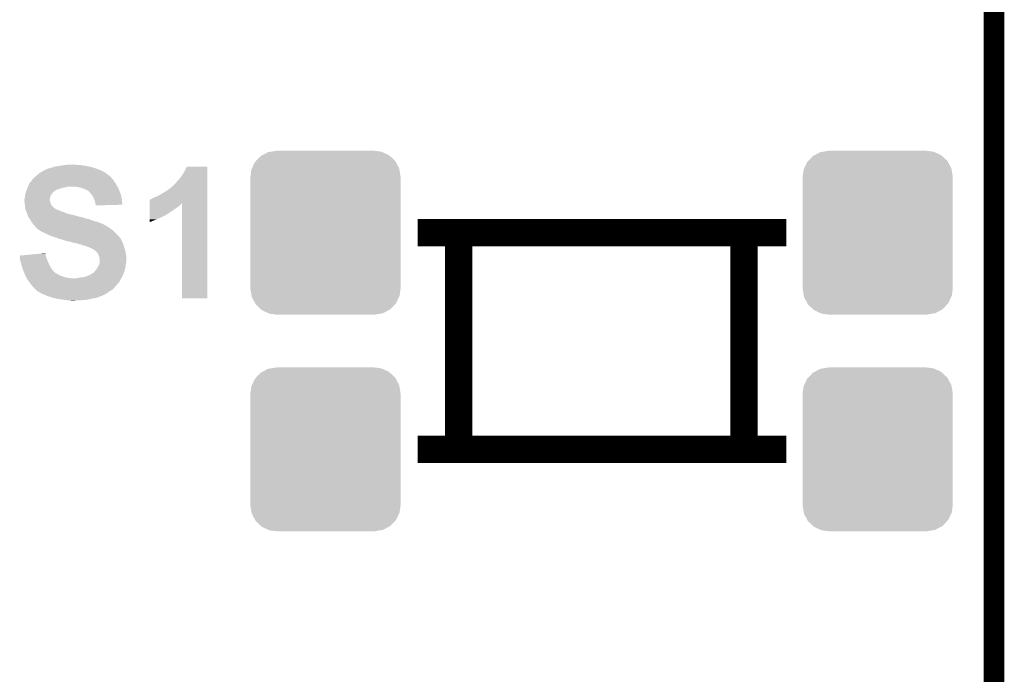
# Model space of a CAD drawing. Extents: x -1.3 to 24.2, y -3.9 to 39.2.
# Tile 36 of 37: x 16.9 to 24.2, y 27.6 to 32.5. Entities that reach past the tile are written whole.
import ezdxf

# ---------------------------------------------------------------- set-up
doc = ezdxf.new("R2010")
doc.units = 0
doc.layers.get('0').update_dxf_attribs({"linetype": 'CONTINUOUS'})
for name, color, linetype in [('RTC_25_CLICK_V101_GKO', 10, 'CONTINUOUS'), ('RTC_25_CLICK_V101_GTO', 9, 'CONTINUOUS'), ('RTC_25_CLICK_V101_GTS', 11, 'CONTINUOUS')]:
    doc.layers.add(name, color=color, linetype=linetype)

# ---------------------------------------------------------------- blocks, each defined once
blk = doc.blocks.new('CUSTOM_67')
for points in [[(-0.47121, 0.576274), (-0.427362, 0.599506), (0.474182, 0.576274), (0.424052, 0.599506)], [(-0.427362, 0.599506), (-0.408956, 0.602522), (0.424052, 0.599506), (0.417544, 0.602522)], [(-0.408956, 0.602522), (-0.36576, 0.6096), (0.417544, 0.602522), (0.36576, 0.6096)], [(-0.547174, 0.478162), (-0.525474, 0.524982), (0.548706, 0.478162), (0.5239, 0.524982)], [(-0.525474, 0.524982), (-0.517566, 0.533322), (0.5239, 0.524982), (0.51948, 0.533322)], [(-0.517566, 0.533322), (-0.482522, 0.57028), (0.51948, 0.533322), (0.480504, 0.57028)], [(-0.482522, 0.57028), (-0.47121, 0.576274), (0.480504, 0.57028), (0.474182, 0.576274)], [(-0.5588, 0.41656), (-0.551722, 0.468344), (0.5588, 0.41656), (0.550316, 0.468344)], [(-0.551722, 0.468344), (-0.547174, 0.478162), (0.550316, 0.468344), (0.548706, 0.478162)], [(-0.5588, -0.41656), (-0.5588, 0.41656), (0.5588, -0.41656), (0.5588, 0.41656)], [(-0.550314, -0.468344), (-0.5588, -0.41656), (0.551722, -0.468344), (0.5588, -0.41656)], [(-0.548706, -0.478162), (-0.550314, -0.468344), (0.547172, -0.478162), (0.551722, -0.468344)], [(-0.523898, -0.524982), (-0.548706, -0.478162), (0.525474, -0.524982), (0.547172, -0.478162)], [(-0.51948, -0.533322), (-0.523898, -0.524982), (0.517564, -0.533322), (0.525474, -0.524982)], [(-0.480502, -0.57028), (-0.51948, -0.533322), (0.482522, -0.57028), (0.517564, -0.533322)], [(-0.474182, -0.576274), (-0.480502, -0.57028), (0.471208, -0.576274), (0.482522, -0.57028)], [(-0.42405, -0.599506), (-0.474182, -0.576274), (0.427362, -0.599506), (0.471208, -0.576274)], [(-0.417544, -0.602522), (-0.42405, -0.599506), (0.408954, -0.602522), (0.427362, -0.599506)], [(-0.36576, -0.6096), (-0.417544, -0.602522), (0.36576, -0.6096), (0.408954, -0.602522)]]:
    blk.add_solid(points)

msp = doc.modelspace()

# ---------------------------------------------------------------- linework, layer by layer
at = {"layer": 'RTC_25_CLICK_V101_GKO', "const_width": 0.1524}
msp.add_lwpolyline([(24.13, -1.27), (24.13, 36.83)], dxfattribs=at)
at = {"layer": 'RTC_25_CLICK_V101_GTO', "const_width": 0.2032}
for points in [[(19.83994, 30.86862), (22.58314, 30.86862)], [(20.14474, 29.25572), (20.14474, 30.86862)], [(22.26818, 29.25572), (22.26818, 30.86862)], [(19.83994, 29.25572), (22.58314, 29.25572)]]:
    msp.add_lwpolyline(points, dxfattribs=at)
at = {"layer": 'RTC_25_CLICK_V101_GTO'}
for points in [[(17.132302, 31.35884), (17.16024, 31.36392), (17.405344, 31.35884), (17.382488, 31.36392)], [(17.16024, 31.36392), (17.17548, 31.36646), (17.382488, 31.36392), (17.371058, 31.36646)], [(17.17548, 31.36646), (17.19072, 31.369), (17.371058, 31.36646), (17.35074, 31.369)], [(17.19072, 31.369), (17.20977, 31.37154), (17.35074, 31.369), (17.33296, 31.37154)], [(17.20977, 31.37154), (17.228822, 31.37408), (17.315182, 31.37154), (17.299938, 31.37408)], [(16.98794, 31.280098), (17.002752, 31.292794), (17.55902, 31.280098), (17.546326, 31.292794)], [(17.002752, 31.292794), (17.00276, 31.2928), (17.546326, 31.292794), (17.543786, 31.2928)], [(17.00276, 31.2928), (17.020176, 31.30804), (17.543786, 31.2928), (17.526002, 31.30804)], [(17.020176, 31.30804), (17.023082, 31.310582), (17.526002, 31.30804), (17.521934, 31.310582)], [(17.023082, 31.310582), (17.040012, 31.32074), (17.521934, 31.310582), (17.505678, 31.32074)], [(17.040012, 31.32074), (17.04848, 31.32582), (17.505678, 31.32074), (17.49552, 31.32582)], [(17.04848, 31.32582), (17.057794, 31.3309), (17.49552, 31.32582), (17.48536, 31.3309)], [(17.057794, 31.3309), (17.076426, 31.34106), (17.48536, 31.3309), (17.462498, 31.34106)], [(17.076426, 31.34106), (17.081506, 31.341066), (17.462498, 31.34106), (17.46248, 31.341066)], [(17.081506, 31.341066), (17.084044, 31.343602), (17.46248, 31.341066), (17.454872, 31.343602)], [(17.084044, 31.343602), (17.089122, 31.346142), (17.454872, 31.343602), (17.447252, 31.346142)], [(17.089122, 31.346142), (17.099278, 31.34868), (17.447252, 31.346142), (17.439636, 31.34868)], [(17.099278, 31.34868), (17.106902, 31.35122), (17.439636, 31.34868), (17.432016, 31.35122)], [(17.106902, 31.35122), (17.119602, 31.353762), (17.432016, 31.35122), (17.42439, 31.353762)], [(17.119602, 31.353762), (17.125944, 31.356298), (17.42439, 31.353762), (17.41678, 31.356298)], [(17.125944, 31.356298), (17.132302, 31.35884), (17.41678, 31.356298), (17.405344, 31.35884)], [(18.069558, 31.272478), (18.089882, 31.30042), (18.275298, 31.272478), (18.275298, 31.30042)], [(18.089882, 31.30042), (18.10766, 31.3309), (18.275298, 31.30042), (18.275298, 31.3309)], [(18.10766, 31.3309), (18.122902, 31.361358), (18.275298, 31.3309), (18.2753, 31.361358)], [(18.122902, 31.361358), (18.122914, 31.36138), (18.2753, 31.361358), (18.122914, 31.36138)], [(16.9418, 31.2166), (16.944338, 31.221678), (17.603048, 31.2166), (17.599662, 31.221678)], [(16.944338, 31.221678), (16.95196, 31.236918), (17.599662, 31.221678), (17.592042, 31.236918)], [(16.95196, 31.236918), (16.954502, 31.242), (17.592042, 31.236918), (17.587978, 31.242)], [(16.954502, 31.242), (16.96212, 31.24962), (17.587978, 31.242), (17.58188, 31.24962)], [(16.96212, 31.24962), (16.964662, 31.252162), (17.58188, 31.24962), (17.580356, 31.252162)], [(16.964662, 31.252162), (16.970754, 31.262318), (17.580356, 31.252162), (17.574262, 31.262318)], [(16.970754, 31.262318), (16.972282, 31.264862), (17.574262, 31.262318), (17.57172, 31.264862)], [(16.972282, 31.264862), (16.97736, 31.26994), (17.57172, 31.264862), (17.566642, 31.26994)], [(16.97736, 31.26994), (16.98498, 31.27756), (17.566642, 31.26994), (17.560926, 31.27756)], [(16.98498, 31.27756), (16.98794, 31.280098), (17.560926, 31.27756), (17.55902, 31.280098)], [(18.018762, 31.216602), (18.034, 31.23184), (18.275296, 31.216602), (18.275296, 31.23184)], [(18.034, 31.23184), (18.04924, 31.24962), (18.275296, 31.23184), (18.275296, 31.24962)], [(18.04924, 31.24962), (18.069558, 31.272478), (18.275296, 31.24962), (18.275298, 31.272478)], [(16.917986, 31.140398), (16.91894, 31.14802), (17.1069, 31.140398), (17.11071, 31.14802)], [(16.91894, 31.14802), (16.919574, 31.150558), (17.11071, 31.14802), (17.11198, 31.150558)], [(16.919574, 31.150558), (16.922114, 31.160718), (17.11198, 31.150558), (17.1196, 31.160718)], [(16.922114, 31.160718), (16.92402, 31.168338), (17.1196, 31.160718), (17.127218, 31.168338)], [(16.92402, 31.168338), (16.926558, 31.175958), (17.127218, 31.168338), (17.134838, 31.175958)], [(16.926558, 31.175958), (16.930792, 31.188658), (17.134838, 31.175958), (17.152618, 31.188658)], [(16.930792, 31.188658), (16.93164, 31.1912), (17.152618, 31.188658), (17.160244, 31.1912)], [(16.93164, 31.1912), (16.936718, 31.203898), (17.160244, 31.1912), (17.198338, 31.203898)], [(16.936718, 31.203898), (16.937736, 31.20644), (17.198338, 31.203898), (17.218658, 31.20644)], [(16.937736, 31.20644), (16.939768, 31.21152), (17.218658, 31.20644), (17.236436, 31.21152)], [(16.939768, 31.21152), (16.9418, 31.2166), (17.606434, 31.21152), (17.603048, 31.2166)], [(17.32026, 31.20644), (17.294858, 31.21152), (17.60982, 31.20644), (17.606434, 31.21152)], [(17.343118, 31.201362), (17.32026, 31.20644), (17.611998, 31.201362), (17.60982, 31.20644)], [(17.35836, 31.19374), (17.343118, 31.201362), (17.615264, 31.19374), (17.611998, 31.201362)], [(17.373598, 31.18866), (17.35836, 31.19374), (17.61744, 31.18866), (17.615264, 31.19374)], [(17.383756, 31.183582), (17.373598, 31.18866), (17.619346, 31.183582), (17.61744, 31.18866)], [(17.388834, 31.178506), (17.383756, 31.183582), (17.621248, 31.178506), (17.619346, 31.183582)], [(17.391372, 31.1785), (17.388834, 31.178506), (17.62125, 31.1785), (17.621248, 31.178506)], [(17.41678, 31.148018), (17.391372, 31.1785), (17.63268, 31.148018), (17.62125, 31.1785)], [(17.42694, 31.130242), (17.41678, 31.148018), (17.636632, 31.130242), (17.63268, 31.148018)], [(17.89176, 31.13532), (17.917158, 31.14802), (18.275294, 31.13532), (18.275294, 31.14802)], [(17.917158, 31.14802), (17.94256, 31.16326), (18.275294, 31.14802), (18.275294, 31.16326)], [(17.94256, 31.16326), (17.97304, 31.18104), (18.275294, 31.16326), (18.275294, 31.18104)], [(17.97304, 31.18104), (18.00352, 31.203902), (18.275294, 31.18104), (18.275296, 31.203902)], [(18.00352, 31.203902), (18.006066, 31.20644), (18.275296, 31.203902), (18.275296, 31.20644)], [(18.006066, 31.20644), (18.008606, 31.206454), (18.275296, 31.20644), (18.275296, 31.206454)], [(18.008606, 31.206454), (18.011144, 31.21152), (18.275296, 31.206454), (18.275296, 31.21152)], [(18.011144, 31.21152), (18.018762, 31.216602), (18.275296, 31.21152), (18.275296, 31.216602)], [(16.91386, 31.115002), (16.9164, 31.1277), (17.10182, 31.115002), (17.10436, 31.1277)], [(16.91386, 31.114998), (16.91386, 31.115002), (17.10182, 31.114998), (17.10182, 31.115002)], [(16.91386, 31.109918), (16.91386, 31.114998), (17.101822, 31.109918), (17.10182, 31.114998)], [(16.91386, 31.102302), (16.91386, 31.109918), (17.10436, 31.102302), (17.101822, 31.109918)], [(16.914708, 31.09468), (16.91386, 31.102302), (17.106898, 31.09468), (17.10436, 31.102302)], [(16.915836, 31.084518), (16.914708, 31.09468), (17.10944, 31.084518), (17.106898, 31.09468)], [(16.9164, 31.07944), (16.915836, 31.084518), (17.111982, 31.07944), (17.10944, 31.084518)], [(16.9164, 31.1277), (16.917986, 31.140398), (17.10436, 31.1277), (17.1069, 31.140398)], [(16.917036, 31.07436), (16.9164, 31.07944), (17.114522, 31.07436), (17.111982, 31.07944)], [(16.918306, 31.0642), (16.917036, 31.07436), (17.122142, 31.0642), (17.114522, 31.07436)], [(17.42912, 31.125158), (17.42694, 31.130242), (17.63776, 31.125158), (17.636632, 31.130242)], [(17.43456, 31.112458), (17.42912, 31.125158), (17.639172, 31.112458), (17.63776, 31.125158)], [(17.437946, 31.1023), (17.43456, 31.112458), (17.6403, 31.1023), (17.639172, 31.112458)], [(17.439638, 31.09722), (17.437946, 31.1023), (17.640804, 31.09722), (17.6403, 31.1023)], [(17.44218, 31.08452), (17.439638, 31.09722), (17.642062, 31.08452), (17.640804, 31.09722)], [(17.444086, 31.0769), (17.44218, 31.08452), (17.642816, 31.0769), (17.642062, 31.08452)], [(17.44472, 31.074362), (17.444086, 31.0769), (17.543414, 31.074362), (17.642816, 31.0769)], [(17.44472, 31.071842), (17.44472, 31.074362), (17.44472, 31.071842), (17.543414, 31.074362)], [(17.846054, 31.0642), (17.846056, 31.07182), (18.0594, 31.0642), (18.069558, 31.07182)], [(17.846056, 31.07182), (17.846058, 31.087054), (18.069558, 31.07182), (18.084794, 31.087054)], [(17.846058, 31.08706), (17.846062, 31.115), (18.275292, 31.08706), (18.275294, 31.115)], [(17.846058, 31.087054), (17.846058, 31.08706), (18.084794, 31.087054), (18.087318, 31.08706)], [(17.846062, 31.115), (17.84858, 31.115022), (18.275294, 31.115), (18.275294, 31.115022)], [(17.84858, 31.115022), (17.848602, 31.11754), (18.275294, 31.115022), (18.275294, 31.11754)], [(17.848602, 31.11754), (17.853664, 31.117542), (18.275294, 31.11754), (18.275294, 31.117542)], [(17.853664, 31.117542), (17.858738, 31.12008), (18.275294, 31.117542), (18.275294, 31.12008)], [(17.858738, 31.12008), (17.871438, 31.1277), (18.275294, 31.12008), (18.275294, 31.1277)], [(17.871438, 31.1277), (17.89176, 31.13532), (18.275294, 31.1277), (18.275294, 31.13532)], [(18.08734, 30.380962), (18.087318, 31.08706), (18.275278, 30.380962), (18.275292, 31.08706)], [(16.91894, 31.05912), (16.918306, 31.0642), (17.127222, 31.05912), (17.122142, 31.0642)], [(16.919666, 31.05404), (16.91894, 31.05912), (17.1323, 31.05404), (17.127222, 31.05912)], [(16.920392, 31.04896), (16.919666, 31.05404), (17.139922, 31.04896), (17.1323, 31.05404)], [(16.921118, 31.043878), (16.920392, 31.04896), (17.150082, 31.043878), (17.139922, 31.04896)], [(16.92148, 31.041344), (16.921118, 31.043878), (17.153884, 31.041344), (17.150082, 31.043878)], [(16.922572, 31.038798), (16.92148, 31.041344), (17.157702, 31.038798), (17.153884, 31.041344)], [(16.92366, 31.03626), (16.922572, 31.038798), (17.167862, 31.03626), (17.157702, 31.038798)], [(16.925836, 31.03118), (16.92366, 31.03626), (17.17802, 31.03118), (17.167862, 31.03626)], [(16.928012, 31.026098), (16.925836, 31.03118), (17.19072, 31.026098), (17.17802, 31.03118)], [(16.9291, 31.023558), (16.928012, 31.026098), (17.199614, 31.023558), (17.19072, 31.026098)], [(16.930008, 31.02102), (16.9291, 31.023558), (17.2085, 31.02102), (17.199614, 31.023558)], [(16.93273, 31.013398), (16.930008, 31.02102), (17.223742, 31.013398), (17.2085, 31.02102)], [(16.934544, 31.00832), (16.93273, 31.013398), (17.241518, 31.00832), (17.223742, 31.013398)], [(16.938172, 30.99816), (16.934544, 31.00832), (17.287238, 30.99816), (17.241518, 31.00832)], [(16.940894, 30.99054), (16.938172, 30.99816), (17.31264, 30.99054), (17.287238, 30.99816)], [(17.846044, 30.988), (17.846046, 30.998162), (17.94256, 30.988), (17.96288, 30.998162)], [(17.846046, 30.998162), (17.846048, 31.01086), (17.96288, 30.998162), (17.9832, 31.01086)], [(17.846048, 31.02356), (17.84605, 31.033718), (18.000978, 31.02356), (18.018758, 31.033718)], [(17.846048, 31.01086), (17.846048, 31.02356), (17.9832, 31.01086), (18.000978, 31.02356)], [(17.84605, 31.033718), (17.846052, 31.04642), (18.018758, 31.033718), (18.034, 31.04642)], [(17.846052, 31.054038), (17.846054, 31.0642), (18.046698, 31.054038), (18.0594, 31.0642)], [(17.846052, 31.04642), (17.846052, 31.054038), (18.034, 31.04642), (18.046698, 31.054038)], [(16.9418, 30.988), (16.940894, 30.99054), (17.317724, 30.988), (17.31264, 30.99054)], [(16.945034, 30.98292), (16.9418, 30.988), (17.345658, 30.98292), (17.325342, 30.988)], [(16.9515, 30.97276), (16.945034, 30.98292), (17.37614, 30.97276), (17.345658, 30.98292)], [(16.953116, 30.970218), (16.9515, 30.97276), (17.39138, 30.970218), (17.37614, 30.97276)], [(16.95958, 30.96006), (16.953116, 30.970218), (17.419828, 30.96006), (17.39138, 30.970218)], [(16.961104, 30.95752), (16.95958, 30.96006), (17.42694, 30.95752), (17.419828, 30.96006)], [(16.967198, 30.947362), (16.961104, 30.95752), (17.459954, 30.947362), (17.42694, 30.95752)], [(16.9672, 30.94736), (16.967198, 30.947362), (17.45996, 30.94736), (17.459954, 30.947362)], [(16.976726, 30.93466), (16.9672, 30.94736), (17.495522, 30.93466), (17.45996, 30.94736)], [(16.98244, 30.927042), (16.976726, 30.93466), (17.508218, 30.927042), (17.495522, 30.93466)], [(16.982442, 30.92704), (16.98244, 30.927042), (17.50822, 30.92704), (17.508218, 30.927042)], [(16.990058, 30.919422), (16.982442, 30.92704), (17.52346, 30.919422), (17.50822, 30.92704)], [(17.84604, 30.947392), (17.846042, 30.96768), (17.84604, 30.947392), (17.89684, 30.96768)], [(17.846042, 30.96768), (17.846044, 30.988), (17.89684, 30.96768), (17.94256, 30.988)], [(16.99006, 30.91942), (16.990058, 30.919422), (17.523464, 30.91942), (17.52346, 30.919422)], [(16.990064, 30.919414), (16.99006, 30.91942), (17.526006, 30.919414), (17.523464, 30.91942)], [(16.99514, 30.9118), (16.990064, 30.919414), (17.53362, 30.9118), (17.526006, 30.919414)], [(16.995144, 30.911798), (16.99514, 30.9118), (17.533622, 30.911798), (17.53362, 30.9118)], [(16.99768, 30.909262), (16.995144, 30.911798), (17.537852, 30.909262), (17.533622, 30.911798)], [(17.002746, 30.906726), (16.99768, 30.909262), (17.54208, 30.906726), (17.537852, 30.909262)], [(17.00276, 30.904188), (17.002746, 30.906726), (17.54631, 30.904188), (17.54208, 30.906726)], [(17.002768, 30.904182), (17.00276, 30.904188), (17.54632, 30.904182), (17.54631, 30.904188)], [(17.01546, 30.89402), (17.002768, 30.904182), (17.561562, 30.89402), (17.54632, 30.904182)], [(17.038318, 30.878782), (17.01546, 30.89402), (17.57934, 30.878782), (17.561562, 30.89402)], [(17.045938, 30.873702), (17.038318, 30.878782), (17.58442, 30.873702), (17.57934, 30.878782)], [(17.06372, 30.86608), (17.045938, 30.873702), (17.592042, 30.86608), (17.58442, 30.873702)], [(17.09928, 30.8483), (17.06372, 30.86608), (17.60982, 30.8483), (17.592042, 30.86608)], [(17.114526, 30.843218), (17.09928, 30.8483), (17.6149, 30.843218), (17.60982, 30.8483)], [(17.13738, 30.8356), (17.114526, 30.843218), (17.620826, 30.8356), (17.6149, 30.843218)], [(17.155158, 30.830522), (17.13738, 30.8356), (17.624774, 30.830522), (17.620826, 30.8356)], [(17.170398, 30.822902), (17.155158, 30.830522), (17.6307, 30.822902), (17.624774, 30.830522)], [(17.185638, 30.82036), (17.170398, 30.822902), (17.632678, 30.82036), (17.6307, 30.822902)], [(17.18565, 30.820356), (17.185638, 30.82036), (17.63268, 30.820356), (17.632678, 30.82036)], [(17.192002, 30.817816), (17.18565, 30.820356), (17.632682, 30.817816), (17.63268, 30.820356)], [(17.198338, 30.815282), (17.192002, 30.817816), (17.63395, 30.815282), (17.632682, 30.817816)], [(17.2085, 30.812738), (17.198338, 30.815282), (17.635222, 30.812738), (17.63395, 30.815282)], [(17.22374, 30.807662), (17.2085, 30.812738), (17.63776, 30.807662), (17.635222, 30.812738)], [(17.2466, 30.80258), (17.22374, 30.807662), (17.64081, 30.80258), (17.63776, 30.807662)], [(17.26692, 30.7975), (17.2466, 30.80258), (17.643858, 30.7975), (17.64081, 30.80258)], [(17.27581, 30.79496), (17.26692, 30.7975), (17.645382, 30.79496), (17.643858, 30.7975)], [(17.284698, 30.79242), (17.27581, 30.79496), (17.646108, 30.79242), (17.645382, 30.79496)], [(17.302476, 30.78988), (17.284698, 30.79242), (17.646834, 30.78988), (17.646108, 30.79242)], [(17.315178, 30.784802), (17.302476, 30.78988), (17.648284, 30.784802), (17.646834, 30.78988)], [(17.327878, 30.78226), (17.315178, 30.784802), (17.64901, 30.78226), (17.648284, 30.784802)], [(17.340578, 30.777182), (17.327878, 30.78226), (17.65046, 30.777182), (17.64901, 30.78226)], [(17.340586, 30.77718), (17.340578, 30.777182), (17.65046, 30.77718), (17.65046, 30.777182)], [(17.35074, 30.774638), (17.340586, 30.77718), (17.651308, 30.774638), (17.65046, 30.77718)], [(16.90552, 30.700978), (17.041584, 30.713674), (17.071342, 30.700978), (17.07134, 30.713674)], [(17.041584, 30.713674), (17.068806, 30.716214), (17.07134, 30.713674), (17.068806, 30.716214)], [(17.365982, 30.76956), (17.35074, 30.774638), (17.653, 30.76956), (17.651308, 30.774638)], [(17.376138, 30.767022), (17.365982, 30.76956), (17.653846, 30.767022), (17.653, 30.76956)], [(17.38122, 30.76448), (17.376138, 30.767022), (17.654694, 30.76448), (17.653846, 30.767022)], [(17.40154, 30.75686), (17.38122, 30.76448), (17.657234, 30.75686), (17.654694, 30.76448)], [(17.407892, 30.75432), (17.40154, 30.75686), (17.65808, 30.75432), (17.657234, 30.75686)], [(17.414242, 30.75178), (17.407892, 30.75432), (17.658842, 30.75178), (17.65808, 30.75432)], [(17.426938, 30.744162), (17.414242, 30.75178), (17.661128, 30.744162), (17.658842, 30.75178)], [(17.4371, 30.73654), (17.426938, 30.744162), (17.663414, 30.73654), (17.661128, 30.744162)], [(17.444716, 30.73146), (17.4371, 30.73654), (17.664938, 30.73146), (17.663414, 30.73654)], [(17.44599, 30.72892), (17.444716, 30.73146), (17.6657, 30.72892), (17.664938, 30.73146)], [(17.447258, 30.726386), (17.44599, 30.72892), (17.666124, 30.726386), (17.6657, 30.72892)], [(17.452334, 30.723842), (17.447258, 30.726386), (17.666548, 30.723842), (17.666124, 30.726386)], [(17.459958, 30.71368), (17.452334, 30.723842), (17.66824, 30.71368), (17.666548, 30.723842)], [(17.46504, 30.703522), (17.459958, 30.71368), (17.669934, 30.703522), (17.66824, 30.71368)], [(16.87832, 30.69844), (16.90552, 30.700978), (17.072188, 30.69844), (17.071342, 30.700978)], [(16.88084, 30.667962), (16.87832, 30.69844), (17.082348, 30.667962), (17.072188, 30.69844)], [(16.882226, 30.662882), (16.88084, 30.667962), (17.08404, 30.662882), (17.082348, 30.667962)], [(16.88846, 30.64002), (16.882226, 30.662882), (17.0942, 30.64002), (17.08404, 30.662882)], [(16.89608, 30.614622), (16.88846, 30.64002), (17.1069, 30.614622), (17.0942, 30.64002)], [(17.466312, 30.698438), (17.46504, 30.703522), (17.67078, 30.698438), (17.669934, 30.703522)], [(17.467582, 30.69336), (17.466312, 30.698438), (17.670778, 30.69336), (17.67078, 30.698438)], [(17.46758, 30.627322), (17.470118, 30.634938), (17.667286, 30.627322), (17.66824, 30.634938)], [(17.47012, 30.685738), (17.467582, 30.69336), (17.670778, 30.685738), (17.670778, 30.69336)], [(17.470118, 30.634938), (17.472658, 30.642558), (17.66824, 30.634938), (17.670778, 30.642558)], [(17.47266, 30.675582), (17.47012, 30.685738), (17.670778, 30.675582), (17.670778, 30.685738)], [(17.472658, 30.642558), (17.47266, 30.642564), (17.670778, 30.642558), (17.670778, 30.642564)], [(17.47266, 30.642564), (17.47266, 30.675582), (17.670778, 30.642564), (17.670778, 30.675582)], [(16.902176, 30.594298), (16.89608, 30.614622), (17.1196, 30.594298), (17.1069, 30.614622)], [(16.903698, 30.58922), (16.902176, 30.594298), (17.124046, 30.58922), (17.1196, 30.594298)], [(16.910474, 30.57398), (16.903698, 30.58922), (17.137388, 30.57398), (17.124046, 30.58922)], [(16.910476, 30.573974), (16.910474, 30.57398), (17.139926, 30.573974), (17.137388, 30.57398)], [(16.91386, 30.56636), (16.910476, 30.573974), (17.147544, 30.56636), (17.139926, 30.573974)], [(16.915766, 30.561278), (16.91386, 30.56636), (17.160242, 30.561278), (17.147544, 30.56636)], [(16.919576, 30.55112), (16.915766, 30.561278), (17.17548, 30.55112), (17.160242, 30.561278)], [(17.40408, 30.556202), (17.412204, 30.56128), (17.64792, 30.556202), (17.65046, 30.56128)], [(17.412204, 30.56128), (17.424402, 30.568902), (17.65046, 30.56128), (17.65323, 30.568902)], [(17.424402, 30.568902), (17.439642, 30.584142), (17.65323, 30.568902), (17.65877, 30.584142)], [(17.439642, 30.584142), (17.443704, 30.58922), (17.65877, 30.584142), (17.660618, 30.58922)], [(17.443704, 30.58922), (17.449802, 30.596842), (17.660618, 30.58922), (17.662142, 30.596842)], [(17.449802, 30.596842), (17.45742, 30.60954), (17.662142, 30.596842), (17.664682, 30.60954)], [(17.45742, 30.60954), (17.460322, 30.614622), (17.664682, 30.60954), (17.6657, 30.614622)], [(17.460322, 30.614622), (17.46758, 30.627322), (17.6657, 30.614622), (17.667286, 30.627322)], [(16.92148, 30.54604), (16.919576, 30.55112), (17.19072, 30.54604), (17.17548, 30.55112)], [(16.927286, 30.53588), (16.92148, 30.54604), (17.2212, 30.53588), (17.19072, 30.54604)], [(16.93019, 30.5308), (16.927286, 30.53588), (17.24914, 30.5308), (17.2212, 30.53588)], [(16.93164, 30.52826), (16.93019, 30.5308), (17.282158, 30.52826), (17.24914, 30.5308)], [(16.941798, 30.510482), (16.93164, 30.52826), (17.623908, 30.510482), (17.633604, 30.52826)], [(16.943838, 30.507934), (16.941798, 30.510482), (17.62252, 30.507934), (17.623908, 30.510482)], [(16.94587, 30.505394), (16.943838, 30.507934), (17.622514, 30.505394), (17.62252, 30.507934)], [(16.947896, 30.50286), (16.94587, 30.505394), (17.61998, 30.50286), (17.622514, 30.505394)], [(16.953994, 30.495238), (16.947896, 30.50286), (17.614898, 30.495238), (17.61998, 30.50286)], [(16.96212, 30.48508), (16.953994, 30.495238), (17.60474, 30.48508), (17.614898, 30.495238)], [(16.963644, 30.48254), (16.96212, 30.48508), (17.6022, 30.48254), (17.60474, 30.48508)], [(17.297404, 30.52826), (17.315182, 30.53334), (17.633604, 30.52826), (17.636374, 30.53334)], [(17.315182, 30.53334), (17.3355, 30.53588), (17.636374, 30.53334), (17.63776, 30.53588)], [(17.3355, 30.53588), (17.358362, 30.538422), (17.63776, 30.53588), (17.63903, 30.538422)], [(17.358362, 30.538422), (17.381218, 30.54604), (17.63903, 30.538422), (17.64284, 30.54604)], [(17.381218, 30.54604), (17.40408, 30.556202), (17.64284, 30.54604), (17.64792, 30.556202)], [(16.969738, 30.472382), (16.963644, 30.48254), (17.593734, 30.472382), (17.6022, 30.48254)], [(16.97482, 30.4673), (16.969738, 30.472382), (17.5895, 30.4673), (17.593734, 30.472382)], [(16.99514, 30.446978), (16.97482, 30.4673), (17.571718, 30.446978), (17.5895, 30.4673)], [(17.012918, 30.431742), (16.99514, 30.446978), (17.54632, 30.431742), (17.571718, 30.446978)], [(17.01292, 30.43174), (17.012918, 30.431742), (17.546316, 30.43174), (17.54632, 30.431742)], [(17.03578, 30.41904), (17.01292, 30.43174), (17.528174, 30.41904), (17.546316, 30.43174)], [(17.047212, 30.41396), (17.03578, 30.41904), (17.520918, 30.41396), (17.528174, 30.41904)], [(17.081502, 30.39872), (17.047212, 30.41396), (17.490436, 30.39872), (17.520918, 30.41396)], [(17.089124, 30.39618), (17.081502, 30.39872), (17.485356, 30.39618), (17.490436, 30.39872)], [(17.08913, 30.396178), (17.089124, 30.39618), (17.482818, 30.396178), (17.485356, 30.39618)], [(17.104366, 30.3911), (17.08913, 30.396178), (17.46758, 30.3911), (17.482818, 30.396178)], [(17.119606, 30.38602), (17.104366, 30.3911), (17.457418, 30.38602), (17.46758, 30.3911)], [(17.12722, 30.383482), (17.119606, 30.38602), (17.444728, 30.383482), (17.457418, 30.38602)], [(17.139294, 30.38094), (17.12722, 30.383482), (17.43202, 30.38094), (17.444728, 30.383482)], [(17.151366, 30.378398), (17.139294, 30.38094), (17.416778, 30.378398), (17.43202, 30.38094)], [(17.175482, 30.37332), (17.151366, 30.378398), (17.401538, 30.37332), (17.416778, 30.378398)], [(17.21612, 30.36824), (17.175482, 30.37332), (17.36598, 30.36824), (17.401538, 30.37332)], [(17.2339, 30.3657), (17.21612, 30.36824), (17.32534, 30.3657), (17.36598, 30.36824)], [(17.261838, 30.36316), (17.249138, 30.3657), (17.279622, 30.36316), (17.32534, 30.3657)], [(18.275278, 30.38094), (18.08734, 30.380962), (18.275278, 30.38094), (18.275278, 30.380962)]]:
    msp.add_solid(points, dxfattribs=at)

# ---------------------------------------------------------------- block references
at = {"layer": 'RTC_25_CLICK_V101_GTS'}
for p in [(19.15414, 30.86862), (23.26386, 30.86862), (19.15414, 29.25572), (23.26386, 29.25572)]:
    msp.add_blockref('CUSTOM_67', p, dxfattribs=at)

doc.saveas('drawing.dxf')
